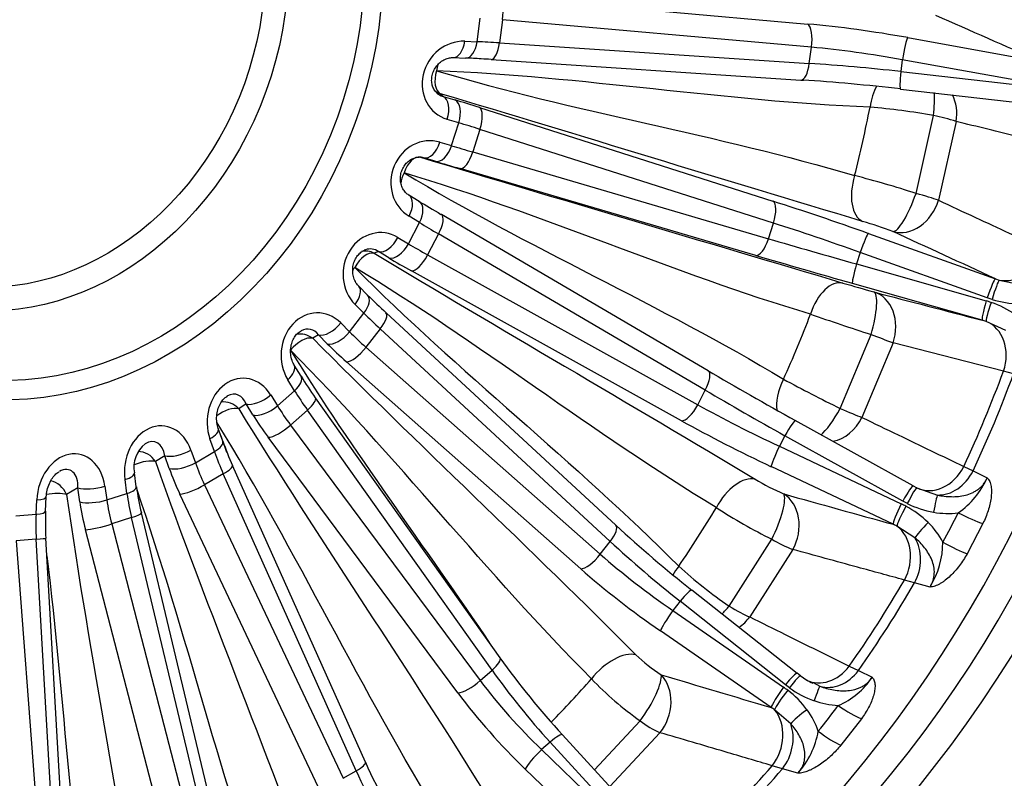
# Model space of a CAD drawing. Header units: millimetres. Extents: x 0 to 2970, y 0 to 2100.
# Tile 8 of 22: x 2062 to 2306, y 431 to 619. Entities that reach past the tile are written whole.
import ezdxf

# ---------------------------------------------------------------- set-up
doc = ezdxf.new("R2010")
doc.units = ezdxf.units.MM
doc.header["$LTSCALE"] = 10
doc.layers.add('CAP630B', color=7, linetype='Continuous')
doc.layers.add('Default', color=7, linetype='Continuous')

# ---------------------------------------------------------------- blocks, each defined once
blk = doc.blocks.new('SE1')
at = {"layer": 'CAP630B', "color": 7, "linetype": 'Continuous'}
for p, q in [((2180.81, 624.83), (2257.21, 618.02)), ((2175.44, 613.63), (2176.22, 619.46)), ((2181.74, 619.09), (2180.97, 613.34)), ((2258.14, 612.27), (2181.74, 619.09)), ((2172.41, 613.75), (2175.44, 613.63)), ((2281.94, 614.66), (2314.74, 608.75)), ((2180.97, 613.34), (2257.6, 608.26)), ((2257.6, 608.26), (2258.14, 612.27)), ((2169.57, 609.71), (2172.6, 609.59)), ((2178.92, 609.25), (2255.55, 604.17)), ((2280.61, 609.16), (2280.22, 606.26)), ((2313.41, 603.26), (2280.61, 609.16)), ((2280.22, 606.26), (2313.3, 602.48)), ((2255.55, 604.17), (2256.16, 604.13)), ((2280.19, 601.93), (2313.27, 598.16)), ((2166.44, 600.78), (2167.08, 600.1)), ((2167.08, 600.1), (2169.95, 599.25)), ((2176.05, 597.36), (2248.62, 574.2)), ((2170.94, 593.58), (2168.07, 594.44)), ((2284, 576.12), (2288.33, 595.4)), ((2169.14, 587.93), (2170.94, 593.58)), ((2176.16, 591.96), (2174.39, 586.38)), ((2248.73, 568.8), (2176.16, 591.96)), ((2293.91, 593.91), (2289.54, 574.44)), ((2166.27, 588.79), (2169.14, 587.93)), ((2162.25, 584.93), (2161.44, 585.06)), ((2165.12, 584.08), (2162.25, 584.93)), ((2174.39, 586.38), (2247.5, 564.91)), ((2244.36, 560.8), (2171.25, 582.26)), ((2161.16, 574.14), (2158.58, 575.7)), ((2161.21, 568.9), (2158.63, 570.46)), ((2232.57, 532.27), (2166.62, 570.9)), ((2158.47, 563.66), (2161.21, 568.9)), ((2247.5, 564.91), (2248.73, 568.8)), ((2155.89, 565.22), (2158.47, 563.66)), ((2165.94, 566.09), (2163.23, 560.92)), ((2231.9, 527.47), (2165.94, 566.09)), ((2272.21, 566.22), (2303.62, 555.01)), ((2151.09, 561.72), (2150.01, 561.33)), ((2153.67, 560.16), (2151.09, 561.72)), ((2163.23, 560.92), (2230.01, 523.86)), ((2270.16, 561.5), (2269.26, 558.68)), ((2301.57, 550.29), (2270.16, 561.5)), ((2269.26, 558.68), (2301.34, 549.54)), ((2226, 519.9), (2159.22, 556.96)), ((2148.38, 550.98), (2146.2, 553.16)), ((2300.36, 544.75), (2268.28, 553.88)), ((2303.62, 555.01), (2304.59, 554.68)), ((2304.59, 554.68), (2309.85, 553.63)), ((2302.8, 549.89), (2301.57, 550.29)), ((2147.47, 546.49), (2145.3, 548.68)), ((2143.91, 541.9), (2147.47, 546.49)), ((2209.79, 494.04), (2152.94, 546.59)), ((2141.74, 544.08), (2143.91, 541.9)), ((2306.22, 542.19), (2301.34, 544.45)), ((2136.24, 541.12), (2134.81, 540.29)), ((2138.42, 538.94), (2136.24, 541.12)), ((2151.5, 542.61), (2147.99, 538.08)), ((2208.36, 490.06), (2151.5, 542.61)), ((2265.27, 522.92), (2272.9, 541.22)), ((2147.99, 538.08), (2205.91, 486.9)), ((2278.33, 539.19), (2270.63, 520.71)), ((2305.64, 532.16), (2278.33, 539.19)), ((2131.94, 530.91), (2130.26, 533.63)), ((2201.09, 483.3), (2143.17, 534.47)), ((2308.13, 531.52), (2305.64, 532.16)), ((2130.32, 527.33), (2128.64, 530.05)), ((2124.42, 526.3), (2126.1, 523.58)), ((2126.1, 523.58), (2130.32, 527.33)), ((2230.01, 523.86), (2231.9, 527.47)), ((2118.36, 524.05), (2116.52, 522.85)), ((2120.04, 521.33), (2118.36, 524.05)), ((2181.13, 461.28), (2135.47, 525.6)), ((2133.5, 522.54), (2129.33, 518.84)), ((2179.15, 458.22), (2133.5, 522.54)), ((2129.33, 518.84), (2176.25, 455.65)), ((2283.28, 503.8), (2254.14, 519.98)), ((2112.58, 514.87), (2111.47, 518)), ((2251.57, 516.2), (2250.2, 513.58)), ((2280.7, 500.02), (2251.57, 516.2)), ((2110.5, 512.25), (2109.4, 515.39)), ((2170.73, 452.6), (2123.81, 515.8)), ((2104.69, 512.65), (2105.8, 509.51)), ((2105.8, 509.51), (2110.5, 512.25)), ((2250.2, 513.58), (2280.34, 499.32)), ((2098.23, 511.25), (2095.93, 509.78)), ((2099.34, 508.11), (2098.23, 511.25)), ((2091.2, 503.58), (2090.71, 506.99)), ((2112.7, 506.76), (2108.05, 504.06)), ((2145.55, 433.35), (2112.7, 506.76)), ((2147.85, 435.43), (2114.99, 508.85)), ((2278.32, 494.28), (2248.18, 508.54)), ((2295.82, 508.58), (2298.12, 507.48)), ((2298.12, 507.48), (2301.59, 505.81)), ((2088.89, 501.92), (2088.4, 505.33)), ((2108.05, 504.06), (2142.32, 431.46)), ((2076.73, 503.27), (2073.94, 501.65)), ((2077.22, 499.86), (2076.73, 503.27)), ((2083.42, 503.72), (2083.91, 500.31)), ((2083.91, 500.31), (2088.89, 501.92)), ((2136.23, 429.15), (2101.97, 501.75)), ((2283.29, 503.79), (2284.2, 503.32)), ((2284.2, 503.32), (2289.28, 501.53)), ((2066.42, 496.79), (2066.57, 500.33)), ((2068.77, 497.52), (2068.93, 501.06)), ((2281.85, 499.42), (2280.7, 500.02)), ((2061.38, 496.38), (2066.42, 496.79)), ((2111.45, 417.64), (2092.44, 497.09)), ((2090.02, 495.96), (2085.11, 494.37)), ((2085.11, 494.37), (2105.6, 415.41)), ((2109.03, 416.52), (2090.02, 495.96)), ((2300.52, 494.48), (2296.61, 486.99)), ((2099.11, 413.97), (2078.61, 492.93)), ((2283.74, 490.94), (2279.25, 493.85)), ((2066.46, 490.61), (2061.49, 490.21)), ((2061.49, 490.21), (2067.71, 408.19)), ((2071.18, 408.47), (2066.46, 490.61)), ((2073.54, 408.68), (2068.82, 490.83)), ((2205.91, 486.9), (2208.36, 490.06)), ((2237.79, 474.06), (2248.37, 490.58)), ((2253.56, 488.06), (2242.87, 471.38)), ((2283.65, 479.81), (2281.14, 480.5)), ((2287.46, 478.77), (2283.65, 479.81)), ((2254.61, 457.41), (2228.54, 478.03)), ((2225.64, 475.24), (2223.86, 472.95)), ((2251.7, 454.62), (2225.64, 475.24)), ((2223.86, 472.95), (2251.23, 454.01)), ((2248.17, 448.96), (2220.81, 467.91)), ((2176.25, 455.65), (2179.15, 458.22)), ((2267.5, 459.21), (2269.75, 458.11)), ((2269.75, 458.11), (2273.16, 456.44)), ((2255.46, 456.81), (2254.62, 457.43)), ((2252.73, 453.84), (2251.7, 454.62)), ((2258.54, 455.12), (2260.23, 454.24)), ((2253.03, 444.95), (2249.03, 448.41)), ((2204.49, 433.57), (2215.82, 445.71)), ((2270.49, 446.21), (2265.4, 439.65)), ((2218.9, 417.87), (2196.57, 442.21)), ((2220.69, 442.75), (2208.28, 429.45)), ((2193.51, 440.42), (2191.4, 438.55)), ((2191.4, 438.55), (2215.28, 415.58)), ((2215.84, 416.08), (2193.51, 440.42)), ((2211.24, 410.79), (2187.36, 433.76)), ((2250.95, 433.84), (2248.42, 434.58)), ((2254.79, 432.74), (2250.95, 433.84)), ((2142.32, 431.46), (2145.55, 433.35))]:
    blk.add_line(p, q, dxfattribs=at)
for centre, radius, start, end in [((2165.22, 424.37), 185.37, 86.5141, 87.7173), ((2169.9, 478.2), 131.36, 86.0626, 87.1236), ((2256.64, 413.76), 184.38, 80.1028, 85.0276), ((2277.67, 544.31), 52.19, 71.8673, 78.21), ((2204.54, 330.48), 258.17, 72.0734, 75.5821), ((2232.84, 443.94), 130.89, 69.6769, 73.1451), ((2418.62, 1067.08), 535.36, 253.4296, 254.2776), ((2257.91, 660.36), 154.79, 224.9629, 227.3028), ((2294.28, 524.76), 25.76, 71.2416, 74.1092), ((2294.89, 526.32), 24.1, 55.1208, 71.4175), ((2309.81, 572.9), 24.06, 253.0575, 269.3739), ((2593.32, 1519.98), 1029.88, 250.99356, 251.87282), ((2293.75, 521.24), 24.41, 71.9068, 74.3125), ((2439.36, 979.96), 469.26, 249.2231, 249.9303), ((2216.79, 583.47), 99.82, 211.773, 215.4356), ((2435.39, 869.17), 385.78, 241.4853, 243.8348), ((2098.07, 508.33), 7.48, 128.5228, 190.2929), ((2188.04, 541.63), 80.07, 199.5276, 204.1729), ((2279.02, 564.14), 68.25, 239.3477, 246.0077), ((2282.79, 514.02), 20.52, 304.5417, 336.4052), ((2161.54, 513.68), 71.06, 188.1725, 193.5025), ((2269.28, 475.96), 25.85, 61.8208, 64.6781), ((2292.6, 521.12), 24.22, 243.6396, 259.8573), ((2135, 494.66), 66.29, 177.5245, 183.3117), ((2308.53, 611.92), 135.44, 236.9273, 243.6277), ((2270.2, 477.49), 24.06, 45.7167, 62.007), ((2291.9, 517.01), 20.05, 259.7681, 277.2451), ((2268.48, 471.89), 24.46, 63.8773, 66.2776), ((2273.36, 480.66), 19.59, 28.0711, 45.8607), ((2430.87, 734), 326.28, 227.3446, 231.6755), ((2269.52, 527.58), 42.63, 240.2432, 247.9999), ((2269.27, 489.99), 21.37, 328.3395, 359.7012), ((2302.45, 568.52), 114.47, 227.6456, 235.6047), ((2343.09, 576.68), 198.88, 215.4714, 222.5441), ((2241.08, 488.86), 37.61, 225.558, 237.7113), ((2258.61, 507.65), 75.29, 223.2302, 235.3593), ((2264.56, 468.74), 15.01, 232.6546, 246.1359), ((2256.95, 467.41), 19.57, 293.498, 325.9057), ((2236.33, 432.47), 26.19, 52.4992, 55.3132), ((2237.61, 434.01), 24.19, 36.5728, 52.702), ((2267.12, 473.87), 24.67, 234.3018, 250.2203), ((2265.74, 469.92), 20.47, 250.1229, 267.2453), ((2235.23, 428.02), 24.62, 55.9104, 58.2815), ((2241.54, 436.86), 19.34, 18.8972, 36.7275), ((2229.63, 462.97), 22.11, 231.3386, 246.1433), ((2238.84, 446.91), 21.34, 318.3838, 349.7663), ((2282.84, 495.99), 147.95, 204.1638, 213.6162)]:
    blk.add_arc(centre, radius, start, end, dxfattribs=at)
for centre, major_axis, ratio, start_param, end_param in [((2070.72, 620.33), (107.09, 296.24), 0.827748, 0, 3.141593), ((2109.48, 606.32), (93.47, 258.55), 0.827748, 3.164791, 6.259987), ((2116.39, 603.82), (-93.52, -258.71), 0.827748, 0.016577, 3.125015), ((2180.02, 619.99), (-0.44, -4.98), 0.362301, 1.421771, 2.941329), ((5513.22, -972.54), (-4912.4, 2277.36), 0.021934, -0.851633, -0.844688), ((2275.74, 605.36), (-54.3, 8.91), 0.185512, 4.628509, 5.090946), ((2256.42, 613.17), (-0.44, -4.98), 0.362301, 1.421771, 2.941329), ((2171.31, 603.92), (5.18, 8.62), 0.915128, 0.464053, 3.371571), ((2169.77, 614.71), (0.2, 5), 0.542759, 3.154824, 4.542157), ((2172.8, 614.58), (0.2, 5), 0.542759, 3.141593, 4.542157), ((2191.51, 609.71), (-29.87, 2.99), 0.091574, -1.200769, -0.993485), ((2281.15, 609.81), (-0.89, -4.92), 0.083645, 3.328748, 4.858502), ((2179.25, 614.24), (0.33, 4.99), 0.359232, 3.141593, 4.555117), ((2274.95, 600.52), (49.34, -8.25), 0.189812, 1.487613, 1.950049), ((2168.09, 605.49), (-1.43, -4.79), 0.560482, 4.680589, 6.199025), ((2168.09, 605.49), (-0.2, -5), 0.542759, 4.205291, 4.542157), ((2255.88, 609.16), (0.33, 4.99), 0.359232, 3.141593, 4.555117), ((2275.15, 602.04), (-49.77, 5.08), 0.094475, 4.620062, 5.082498), ((2280.76, 606.9), (0.57, 4.97), 0.092898, 1.711202, 3.141593), ((2274.64, 597.09), (54.72, -5.74), 0.098825, 1.478613, 1.928856), ((2168.09, 605.49), (3.63, 3.44), 0.988549, 3.273313, 3.621098), ((2168.67, 604.87), (2.48, 4.42), 0.841167, 2.780909, 2.886109), ((2277.9, 595.55), (-0.4, -9.99), 0.542759, 3.936969, 4.542157), ((2168.67, 604.87), (2.48, 4.42), 0.841167, 2.886109, 3.365615), ((2165.43, 595.4), (-1.43, -4.79), 0.560482, 1.538996, 3.057433), ((2187.86, 590.82), (-33.04, 11.6), 0.069651, -1.180822, -0.973538), ((2168.3, 594.54), (-1.43, -4.79), 0.560482, 1.538996, 3.057433), ((2285.82, 594.85), (-1.29, -9.92), 0.243196, 1.658406, 2.285665), ((2285.82, 594.85), (-2.41, -9.71), 0.812553, 1.675081, 2.373322), ((2174.4, 592.65), (-1.52, -4.76), 0.378393, 1.546755, 3.066313), ((2061.44, 623.68), (86.72, 239.91), 0.827748, 4.829913, 4.898195), ((2186.21, 586.11), (-28.27, 10.08), 0.076851, -1.180229, -0.972945), ((2163.44, 579.18), (-2.62, -9.66), 0.924268, 3.117712, 6.025229), ((2163.63, 589.74), (-1.43, -4.79), 0.560482, 0.02056, 1.538996), ((2166.5, 588.88), (-1.43, -4.79), 0.560482, 0.02056, 1.538996), ((2185.52, 583.95), (-28.9, 8.11), 0.024251, 0.974762, 1.182047), ((2160.06, 580.25), (1.43, 4.79), 0.560482, 0.02056, 1.538996), ((2160.8, 580.14), (-1.36, -4.82), 0.857446, 3.119939, 3.413817), ((2160.06, 580.25), (-0.76, -4.94), 0.991016, 3.013942, 3.043189), ((2172.62, 587.07), (-1.41, -4.8), 0.377825, 0.01839, 1.537948), ((2184.15, 579.15), (-33.66, 9.63), 0.017034, 0.975093, 1.182378), ((2160.06, 580.25), (2.58, 4.28), 0.553709, 1.680025, 2.255591), ((2274.1, 578.61), (-2.86, -9.58), 0.560482, 4.680589, 6.199025), ((2156, 571.41), (-2.58, -4.28), 0.553709, 1.680025, 3.141593), ((2281.6, 576.09), (-3.46, -9.38), 0.224679, 0.071504, 1.656695), ((2281.6, 576.09), (9.69, -2.49), 0.064327, 0.627552, 1.337264), ((2178.64, 565.92), (-30.54, 17.12), 0.047355, 0.982603, 1.189887), ((2158.58, 569.86), (-2.58, -4.28), 0.553709, 1.680025, 3.141593), ((2267.18, 563.93), (-51.92, 18.22), 0.069651, 4.639926, 5.102363), ((2246.97, 569.49), (-1.52, -4.76), 0.378393, 1.546755, 3.066313), ((2281.6, 576.09), (4.18, 9.08), 0.803053, 3.258684, 4.895468), ((2164.09, 566.58), (-2.53, -4.31), 0.370502, 1.673012, 3.141593), ((2164.09, 566.58), (-2.53, -4.31), 0.370502, 3.141593, 3.192571), ((2151.46, 556.27), (-0.72, -10.14), 0.896786, 2.712773, 5.620291), ((2176.2, 561.56), (-26.11, 14.8), 0.040118, 0.982586, 1.18987), ((2265.53, 559.22), (47.15, -16.71), 0.073972, 1.498681, 1.961118), ((2153.26, 566.17), (-2.58, -4.28), 0.553709, 0.161588, 1.680025), ((2245.73, 565.6), (-1.41, -4.8), 0.377825, 0.01839, 1.537948), ((2266, 560.71), (-48.14, 13.62), 0.021365, 1.182188, 1.644624), ((2270.56, 561.51), (-1.68, -4.71), 0.073528, 3.211455, 4.741208), ((5455.12, -962.92), (-4827.09, 2267.16), 0.00849, -0.855441, -0.848495), ((2148.82, 557.22), (-0.63, -5.14), 0.809174, 2.723727, 3.526783), ((2155.84, 564.62), (-2.58, -4.28), 0.553709, 0.161588, 1.680025), ((2175.15, 559.56), (-27.07, 12.98), 0.14122, 0.976347, 1.183632), ((2307.38, 564.22), (-4.18, -9.08), 0.803372, 0.182721, 1.744102), ((2147.84, 556.87), (2.58, 4.28), 0.553709, 0.161588, 1.680025), ((2147.84, 556.87), (1.68, -4.71), 0.982511, 2.338537, 2.988106), ((2148.82, 557.22), (-0.63, -5.14), 0.809174, 3.526783, 3.59212), ((2172.98, 555.1), (-31.5, 15.3), 0.13404, 0.977265, 1.184549), ((2161.39, 561.41), (-2.43, -4.37), 0.37246, 0.144864, 1.664423), ((2264.63, 555.9), (52.9, -15.13), 0.017034, 4.32397, 4.786407), ((2147.84, 556.87), (3.54, 3.53), 0.522736, -4.470851, -4.282751), ((2269.66, 558.69), (-1.37, -4.81), 0.075241, 4.736357, 6.26611), ((2142.66, 549.63), (-3.54, -3.53), 0.522736, 1.812335, 3.129172), ((2263.19, 544.34), (2.86, 9.58), 0.560482, 0.02056, 1.538996), ((2301.97, 550.31), (-1.68, -4.71), 0.073528, 3.211455, 4.741208), ((2303.19, 549.9), (-1.44, -4.79), 0.074871, 3.250313, 4.737493), ((2144.84, 547.45), (-3.54, -3.53), 0.522736, 1.812335, 3.141593), ((2270.8, 542.14), (-2.71, -9.63), 0.226701, 1.53892, 3.124111), ((5660.42, -317.53), (-5125.66, 1328.65), 0.002106, 0.849501, 0.856446), ((2270.8, 542.14), (2.53, 9.68), 0.805807, 4.617646, 6.25443), ((2301.73, 549.56), (-1.37, -4.81), 0.075241, 4.736357, 6.26611), ((2302.96, 549.17), (-1.61, -4.73), 0.073954, 4.740092, 6.227272), ((2135.89, 536.18), (-0.32, -10.39), 0.856859, 2.461727, 5.369245), ((2162.2, 539.35), (-23.11, 19.15), 0.153143, 1.012538, 1.219822), ((2149.54, 542.92), (-3.39, -3.67), 0.338974, 1.793272, 3.141593), ((2061.44, 623.68), (-86.72, -239.91), 0.827748, 1.47888, 1.547163), ((2133.25, 537.13), (-0.67, -5.43), 0.742885, 2.483827, 3.628375), ((2139.1, 545.04), (-3.54, -3.53), 0.522736, 0.293898, 1.812335), ((2298.09, 535.01), (-2.53, -9.68), 0.806127, 1.485891, 3.047272), ((2131.96, 536.37), (3.54, 3.53), 0.522736, 0.293898, 1.812335), ((2131.96, 536.37), (2.52, -4.32), 0.963404, 1.970193, 2.837488), ((2141.28, 542.85), (-3.54, -3.53), 0.522736, 0.293898, 1.812335), ((2160.84, 537.59), (-24.34, 17.56), 0.254247, 0.998837, 1.206122), ((2157.99, 533.68), (-28.29, 20.63), 0.247097, 1.000316, 1.2076), ((2146.03, 538.39), (-3.31, -3.75), 0.343372, 0.266071, 1.785629), ((2126, 531), (-4.25, -2.63), 0.468917, 1.927166, 3.130926), ((2117.41, 519.78), (-0.61, -10.62), 0.818548, 2.278287, 5.185805), ((2127.68, 528.28), (-4.25, -2.63), 0.468917, 1.927166, 3.141593), ((2230.05, 527.96), (-2.53, -4.31), 0.370502, 1.673012, 3.141593), ((2251.52, 524.42), (-48, 26.9), 0.047355, 1.189887, 1.652324), ((2093.32, 612.16), (-93.19, -257.78), 0.827748, 1.466376, 1.559667), ((2095.62, 611.33), (-93.23, -257.91), 0.827748, 1.465498, 1.560545), ((2256.5, 528.27), (5.16, 8.56), 0.553709, 1.680025, 2.616261), ((2114.77, 520.73), (-1.07, -5.69), 0.684048, 3.663952, 3.721214), ((2114.77, 520.73), (-1.07, -5.69), 0.684048, 2.315521, 3.663952), ((2121.78, 527.25), (4.25, 2.63), 0.468917, 3.550322, 5.068759), ((2144.85, 520.45), (-19.22, 23.05), 0.257304, 1.063276, 1.270561), ((2249.07, 520.07), (43.57, -24.58), 0.043013, 4.331478, 4.793915), ((2113.11, 519.65), (2.73, -4.19), 0.934532, 1.735899, 2.734415), ((2123.46, 524.53), (4.25, 2.63), 0.468917, 3.550322, 5.068759), ((2143.23, 519.02), (-20.65, 21.78), 0.358413, 1.043584, 1.250869), ((2131.39, 522.7), (-4.08, -2.89), 0.285185, 1.901511, 3.141593), ((2228.16, 524.35), (-2.43, -4.37), 0.37246, 0.144864, 1.664423), ((2249.79, 521.44), (-45.06, 21.72), 0.13835, 1.184008, 1.646444), ((2113.11, 519.65), (4.25, 2.63), 0.468917, 0.40873, 1.758706), ((2139.82, 515.81), (-23.96, 25.53), 0.351279, 1.045528, 1.252812), ((2263.39, 524.34), (4.79, 8.78), 0.233778, 3.702105, 4.678086), ((2263.39, 524.34), (9.11, -4.13), 0.052968, -1.338255, -0.628544), ((2096.83, 507.8), (-1.22, -10.78), 0.786441, 2.123434, 5.030952), ((2127.22, 519), (4.01, 2.98), 0.291832, 3.517391, 5.03695), ((2247.63, 516.98), (49.49, -24.04), 0.13404, 4.326142, 4.788578), ((2251.71, 515.61), (-2.43, -4.37), 0.082643, 3.141593, 4.623836), ((2263.39, 524.34), (4.31, 9.02), 0.809438, 3.683342, 4.697688), ((2106.76, 516.34), (-4.72, -1.66), 0.394604, 2.019868, 3.135181), ((2094.2, 508.76), (-1.67, -5.88), 0.63886, 2.180983, 3.750349), ((2107.86, 513.21), (-4.72, -1.66), 0.394604, 2.019868, 3.141593), ((2075.06, 500.76), (-1.97, -10.84), 0.762262, 1.982266, 4.889784), ((2092.11, 507.43), (2.69, -4.22), 0.897156, 1.557405, 2.625402), ((2102.05, 513.6), (4.72, 1.66), 0.394604, 3.643024, 5.16146), ((2124.88, 505.68), (-14.38, 26.34), 0.348059, 1.135502, 1.342786), ((2250.35, 513), (-2.14, -4.52), 0.07674, 4.618656, 6.14841), ((2092.11, 507.43), (4.72, 1.66), 0.394604, 0.501431, 1.735251), ((2103.16, 510.47), (4.72, 1.66), 0.394604, 3.643024, 5.16146), ((2123.08, 504.64), (-15.87, 25.47), 0.449183, 1.112368, 1.319652), ((2072.42, 501.72), (-2.38, -5.95), 0.607874, 2.066222, 3.781783), ((2085.76, 506.29), (-4.95, -0.7), 0.303044, 2.089238, 3.137544), ((2119.26, 502.28), (-18.38, 29.79), 0.442046, 1.114583, 1.321868), ((2110.43, 506.8), (-4.56, -2.04), 0.211489, 1.993787, 3.141593), ((2288.62, 512.29), (4.31, 9.02), 0.809754, 3.126389, 4.68777), ((2290.87, 511.21), (-4.3, -9.03), 0.814855, 0.340298, 1.544781), ((2069.89, 500.25), (2.52, -4.32), 0.852909, 1.40499, 2.523815), ((2105.79, 504.1), (4.52, 2.13), 0.220093, 3.61147, 5.131028), ((2239.9, 496.52), (-5.16, -8.56), 0.553709, 3.303181, 4.821617), ((2069.89, 500.25), (4.95, 0.7), 0.303044, 0.570802, 1.714718), ((2080.78, 504.68), (4.95, 0.7), 0.303044, 3.712394, 5.230831), ((2086.25, 502.87), (-4.95, -0.7), 0.303044, 2.089238, 3.141593), ((2103.18, 495.7), (-8.58, 28.75), 0.42144, 1.229341, 1.436625), ((2246.94, 492.88), (-4.09, -9.13), 0.226807, 1.418408, 3.003599), ((5714.07, -341.27), (-5202.05, 1367.02), 0.016061, 0.846647, 0.853592), ((2246.94, 492.88), (2.68, 9.63), 0.799943, 4.421246, 6.05803), ((2280.85, 499.43), (-2.43, -4.37), 0.082643, 3.141593, 4.623836), ((2281.99, 498.83), (-2.21, -4.49), 0.078141, 3.132644, 4.619825), ((2280.85, 499.43), (-2.43, -4.37), 0.082643, 3.094083, 3.141593), ((2063.93, 501.28), (-5, 0.22), 0.198241, 2.135946, 3.139503), ((2081.27, 501.26), (4.95, 0.7), 0.303044, 3.712394, 5.230831), ((2097.22, 493.68), (-11.48, 33.07), 0.515429, 1.208696, 1.415981), ((2101.27, 495.09), (-9.95, 28.31), 0.52259, 1.206522, 1.413807), ((2280.48, 498.73), (-2.14, -4.52), 0.07674, 4.618656, 6.14841), ((2288.48, 496.69), (0.86, 4.93), 0.049088, 0.19494, 1.460038), ((2080.69, 490.94), (-1.96, 29.94), 0.474213, 1.343145, 1.55043), ((2063.78, 497.74), (-5, 0.22), 0.198241, 2.135946, 3.141593), ((2087.58, 495.93), (-4.86, -1.16), 0.121104, 2.068115, 3.141593), ((2061.44, 623.68), (-86.72, -239.91), 0.827748, 1.269441, 1.337723), ((2281.64, 498.15), (-2.36, -4.41), 0.081303, 4.622599, 6.109779), ((1998.28, 644.63), (-296.03, 147.74), 0.782997, 3.111066, 3.142604), ((2294.16, 498.17), (8.06, -4.01), 0.09236, 4.790695, 5.665687), ((2082.66, 494.34), (4.84, 1.26), 0.13129, 3.687736, 5.207295), ((2287.14, 494.13), (-3.51, -3.56), 0.103147, 4.649094, 5.914192), ((2206.4, 490.37), (-3.39, -3.67), 0.338974, 1.793272, 3.141593), ((2274.47, 485.23), (-2.68, -9.64), 0.800259, 1.289351, 2.850732), ((2063.83, 490.54), (-4.99, -0.29), 0.017982, 2.123773, 3.141593), ((2226.3, 484.76), (38.58, -31.84), 0.15605, 4.361222, 4.823659), ((2276.93, 484.55), (-2.64, -9.64), 0.805357, 1.287099, 2.491582), ((2290.38, 490.93), (7.89, -4.33), 0.089153, 4.794351, 5.669343), ((2203.95, 487.21), (-3.31, -3.75), 0.343372, 0.266071, 1.785629), ((2227.23, 485.96), (-40.51, 29.35), 0.251389, 1.206723, 1.669159), ((2224.37, 482.05), (44.46, -32.42), 0.247097, 4.349193, 4.811629), ((2230.61, 482.02), (7.08, 7.06), 0.522736, 1.812335, 2.090433), ((2093.32, 612.16), (-93.19, -257.78), 0.827748, 1.256936, 1.350228), ((2095.62, 611.33), (-93.23, -257.91), 0.827748, 1.256059, 1.351106), ((2225.44, 474.11), (-3.1, -3.92), 0.110592, 3.141593, 4.509336), ((2223.66, 471.82), (-2.85, -4.11), 0.097331, 4.502679, 6.032432), ((2236.65, 476.81), (6, 8), 0.259167, 4.278854, 4.560027), ((2236.65, 476.81), (8.25, -5.65), 0.167949, -1.31873, -0.609018), ((2236.65, 476.81), (4.4, 8.98), 0.816547, 4.114166, 4.496972), ((2209.03, 454.17), (-7.08, -7.06), 0.522736, 3.435491, 4.953927), ((2177.05, 458.38), (-4.08, -2.89), 0.285185, 1.901511, 3.141593), ((2198.19, 454.84), (32.1, -38.36), 0.260218, 4.411798, 4.874235), ((2261.33, 464.72), (4.4, 8.98), 0.816846, 3.141198, 4.486902), ((2263.54, 463.64), (-4.36, -9), 0.821677, 0.136917, 1.3414), ((2174.14, 455.81), (4.01, 2.98), 0.291832, 3.517391, 5.03695), ((2199.3, 455.83), (-34.34, 36.37), 0.355562, 1.251657, 1.714093), ((2061.44, 623.68), (-86.72, -239.91), 0.827748, 1.068812, 1.128284), ((2215.28, 449.23), (-5.37, -8.44), 0.243507, 1.298947, 2.884138), ((2215.28, 449.23), (2.86, 9.58), 0.795219, 4.226906, 5.86369), ((5760.88, -378.07), (-5268.15, 1423.32), 0.028762, 0.841766, 0.848711), ((2251.5, 453.49), (-3.1, -3.92), 0.110592, 3.141593, 4.509336), ((2252.53, 452.72), (-2.91, -4.07), 0.10045, 3.139148, 4.504147), ((2251.03, 452.88), (-2.85, -4.11), 0.097331, 4.502679, 6.032432), ((2252.07, 452.12), (-3.04, -3.97), 0.107552, 4.507712, 5.994893), ((2258.58, 449.54), (1.67, 4.71), 0.038581, 0.07793, 1.343027), ((2195.88, 452.62), (37.65, -40.12), 0.351279, 4.394404, 4.856841), ((2242.95, 440.99), (-2.85, -9.58), 0.795517, 1.094882, 2.656263), ((2256.84, 447.29), (-4.03, -2.96), 0.160016, 4.545791, 5.810889), ((1997.05, 642.71), (271.51, -187.94), 0.770822, 6.225984, 6.257522), ((2265.12, 451.5), (7.23, -5.37), 0.205965, 4.81465, 5.689642), ((2245.43, 440.26), (-2.79, -9.6), 0.800342, 1.090526, 2.295009), ((2260.2, 445.15), (7, -5.66), 0.20178, 4.822982, 5.697974), ((2192.88, 438.83), (-3.68, -3.38), 0.156153, 3.141593, 4.400361), ((2190.78, 436.96), (3.47, 3.6), 0.136114, 1.249634, 2.779388), ((2143.29, 433.39), (-4.56, -2.04), 0.211489, 1.993787, 3.141593), ((2093.32, 612.16), (-93.19, -257.78), 0.827748, 1.047497, 1.140788), ((2095.62, 611.33), (-93.23, -257.91), 0.827748, 1.046619, 1.141666), ((2165.99, 431.63), (24.03, -43.86), 0.350975, 4.483929, 4.946366)]:
    blk.add_ellipse(centre, major_axis=major_axis, ratio=ratio, start_param=start_param, end_param=end_param, dxfattribs=at)
for centre, major_axis in [((2123.49, 601.25), (107.09, 296.24)), ((2123.49, 601.25), (93.52, 258.71)), ((2069.35, 620.82), (33.15, 91.69)), ((2068.59, 621.1), (31.59, 87.37)), ((2062.9, 623.16), (-26.36, -72.91)), ((2061.94, 623.5), (24.45, 67.63))]:
    blk.add_ellipse(centre, major_axis=major_axis, ratio=0.827748, dxfattribs=at)
for points, knots in [([(2178.01, 916.44), (2176.69, 916.93), (2172.52, 918.5), (2164.43, 921.02), (2154.41, 923.75), (2144.17, 926.03), (2133.85, 927.85), (2123.44, 929.22), (2112.94, 930.13), (2102.38, 930.58), (2091.78, 930.57), (2081.14, 930.09), (2070.48, 929.15), (2059.82, 927.75), (2049.17, 925.89), (2038.55, 923.58), (2027.97, 920.8), (2017.46, 917.58), (2007.02, 913.9), (1996.67, 909.78), (1986.43, 905.23), (1976.31, 900.24), (1966.34, 894.83), (1956.52, 889.01), (1946.86, 882.77), (1937.4, 876.14), (1928.13, 869.12), (1919.08, 861.73), (1910.26, 853.97), (1901.68, 845.85), (1893.35, 837.4), (1885.29, 828.62), (1877.51, 819.52), (1870.02, 810.13), (1862.83, 800.45), (1855.96, 790.49), (1849.41, 780.29), (1843.19, 769.84), (1837.31, 759.17), (1831.79, 748.29), (1826.62, 737.21), (1821.82, 725.96), (1817.39, 714.55), (1813.34, 703), (1809.68, 691.33), (1806.41, 679.54), (1803.54, 667.66), (1801.07, 655.71), (1799, 643.71), (1797.34, 631.66), (1796.1, 619.6), (1795.26, 607.53), (1794.85, 595.48), (1794.85, 583.47), (1795.27, 571.5), (1796.11, 559.61), (1797.36, 547.81), (1799.03, 536.11), (1801.11, 524.53), (1803.61, 513.1), (1806.51, 501.84), (1809.82, 490.75), (1813.52, 479.85), (1817.62, 469.17), (1822.11, 458.72), (1826.97, 448.52), (1832.2, 438.58), (1837.8, 428.92), (1843.75, 419.56), (1850.05, 410.5), (1856.68, 401.77), (1863.63, 393.37), (1870.89, 385.32), (1878.45, 377.63), (1886.29, 370.32), (1894.41, 363.38), (1902.78, 356.83), (1911.41, 350.69), (1920.27, 344.95), (1929.34, 339.63), (1938.64, 334.72), (1948.06, 330.29), (1956.6, 326.67), (1961.49, 324.91), (1963.65, 324.14)], [0, 0, 0, 0, 0.004404, 0.016452, 0.0285, 0.040549, 0.052604, 0.064667, 0.076741, 0.088829, 0.100934, 0.113056, 0.125199, 0.137364, 0.149551, 0.161762, 0.173997, 0.186256, 0.198539, 0.210846, 0.223174, 0.235525, 0.247895, 0.260285, 0.272692, 0.285116, 0.297553, 0.310004, 0.322467, 0.33494, 0.347422, 0.359911, 0.372408, 0.38491, 0.397417, 0.409928, 0.422443, 0.434961, 0.447481, 0.460004, 0.472528, 0.485054, 0.497582, 0.510111, 0.522641, 0.535172, 0.547703, 0.560236, 0.572768, 0.585301, 0.597833, 0.610365, 0.622895, 0.635424, 0.64795, 0.660472, 0.672989, 0.685501, 0.698007, 0.710503, 0.72299, 0.735466, 0.747929, 0.760377, 0.772809, 0.785222, 0.797616, 0.809989, 0.822339, 0.834666, 0.846968, 0.859245, 0.871496, 0.883722, 0.895923, 0.9081, 0.920253, 0.932385, 0.944497, 0.956592, 0.968671, 0.980739, 0.992796, 1, 1, 1, 1]), ([(2298.78, 630.21), (2301.9, 628.82), (2305.02, 627.44), (2308.15, 626.05), (2313.78, 623.55), (2319.42, 621.04), (2325.05, 618.54)], [0, 0, 0, 0, 0.356519, 0.356519, 0.356519, 1, 1, 1, 1]), ([(2165.12, 601.44), (2164.98, 601.59), (2164.7, 601.95), (2164.35, 602.83), (2164.18, 604), (2164.31, 605.3), (2164.77, 606.59), (2165.5, 607.74), (2166.45, 608.68), (2167.54, 609.35), (2168.64, 609.69), (2169.24, 609.71), (2169.57, 609.71)], [0, 0, 0, 0, 0.067364, 0.173096, 0.266231, 0.360357, 0.452132, 0.547703, 0.650977, 0.765389, 0.892621, 1, 1, 1, 1]), ([(2320.87, 587.32), (2317.1, 588.25), (2313.33, 589.17), (2309.56, 590.09), (2304.34, 591.36), (2299.13, 592.64), (2293.91, 593.91)], [0, 0, 0, 0, 0.419806, 0.419806, 0.419806, 1, 1, 1, 1]), ([(2158.58, 575.7), (2158.44, 575.78), (2158.04, 576.05), (2157.4, 576.71), (2156.82, 577.75), (2156.5, 578.98), (2156.47, 580.32), (2156.77, 581.67), (2157.37, 582.88), (2158.18, 583.87), (2159.14, 584.59), (2160.18, 585.02), (2160.77, 585.07), (2161.12, 585.08)], [0, 0, 0, 0, 0.050773, 0.171696, 0.277036, 0.369543, 0.460313, 0.54254, 0.622307, 0.705105, 0.794797, 0.895871, 1, 1, 1, 1]), ([(2289.54, 574.44), (2292.6, 573.02), (2295.66, 571.59), (2298.72, 570.17), (2304.24, 567.61), (2309.77, 565.04), (2315.29, 562.47)], [0, 0, 0, 0, 0.356519, 0.356519, 0.356519, 1, 1, 1, 1]), ([(2146.2, 553.16), (2146.07, 553.29), (2145.73, 553.67), (2145.19, 554.54), (2144.77, 555.83), (2144.65, 557.25), (2144.86, 558.68), (2145.36, 559.97), (2146.09, 561.02), (2146.92, 561.75), (2147.4, 561.98), (2147.66, 562.09)], [0, 0, 0, 0, 0.065875, 0.211468, 0.343249, 0.473071, 0.588496, 0.694298, 0.797235, 0.904551, 1, 1, 1, 1]), ([(2130.26, 533.63), (2130.15, 533.81), (2129.85, 534.34), (2129.45, 535.51), (2129.29, 537.05), (2129.46, 538.59), (2129.93, 539.97), (2130.62, 541.08), (2131.36, 541.81), (2131.76, 542.03), (2131.95, 542.12)], [0, 0, 0, 0, 0.075831, 0.249694, 0.409376, 0.553196, 0.682789, 0.8027, 0.920888, 1, 1, 1, 1]), ([(2111.47, 518), (2111.4, 518.24), (2111.19, 518.88), (2111.01, 520.21), (2111.12, 521.83), (2111.54, 523.35), (2112.2, 524.6), (2113, 525.54), (2113.47, 525.84), (2113.73, 526)], [0, 0, 0, 0, 0.084654, 0.270798, 0.444762, 0.603126, 0.746306, 0.878965, 1, 1, 1, 1]), ([(2270.63, 520.71), (2273.62, 519.27), (2276.62, 517.83), (2279.61, 516.39), (2285.01, 513.78), (2290.42, 511.18), (2295.82, 508.58)], [0, 0, 0, 0, 0.356519, 0.356519, 0.356519, 1, 1, 1, 1]), ([(2068.93, 501.06), (2068.95, 501.36), (2069.01, 502.14), (2069.33, 503.57), (2069.99, 505.1), (2070.83, 506.3), (2071.63, 507.05), (2072, 507.24), (2072.13, 507.3)], [0, 0, 0, 0, 0.107044, 0.333663, 0.546466, 0.740403, 0.916523, 1, 1, 1, 1]), ([(2289.28, 501.53), (2289.85, 501.41), (2290.42, 501.31), (2291.57, 501.17), (2292.15, 501.13), (2293.31, 501.11), (2293.89, 501.13), (2295.07, 501.25), (2295.65, 501.35), (2296.8, 501.64), (2297.36, 501.84), (2298.16, 502.2), (2298.43, 502.34), (2298.94, 502.65), (2299.19, 502.81), (2299.67, 503.18), (2299.89, 503.37), (2300.32, 503.79), (2300.52, 504.01), (2300.89, 504.49), (2301.06, 504.74), (2301.35, 505.26), (2301.48, 505.53), (2301.59, 505.81)], [0, 0, 0, 0, 0.125, 0.125, 0.25, 0.25, 0.375, 0.375, 0.5, 0.5, 0.625, 0.625, 0.6875, 0.6875, 0.75, 0.75, 0.8125, 0.8125, 0.875, 0.875, 0.9375, 0.9375, 1, 1, 1, 1]), ([(2301.59, 505.81), (2301.66, 505.75), (2301.72, 505.68), (2301.83, 505.54), (2301.89, 505.47), (2302.04, 505.24), (2302.13, 505.07), (2302.29, 504.7), (2302.35, 504.51), (2302.47, 504.1), (2302.51, 503.89), (2302.58, 503.45), (2302.61, 503.23), (2302.64, 502.76), (2302.65, 502.52), (2302.64, 501.79), (2302.61, 501.29), (2302.48, 500.27), (2302.38, 499.76), (2302.14, 498.7), (2301.99, 498.16), (2301.47, 496.57), (2301.04, 495.52), (2300.52, 494.48)], [0, 0, 0, 0, 0.03125, 0.03125, 0.0625, 0.0625, 0.125, 0.125, 0.1875, 0.1875, 0.25, 0.25, 0.3125, 0.3125, 0.375, 0.375, 0.5, 0.5, 0.625, 0.625, 0.75, 0.75, 1, 1, 1, 1]), ([(2287.46, 478.77), (2287.79, 479.28), (2288.05, 479.83), (2288.41, 480.95), (2288.5, 481.53), (2288.55, 482.72), (2288.49, 483.3), (2288.27, 484.43), (2288.1, 484.99), (2287.66, 486.06), (2287.4, 486.57), (2286.81, 487.56), (2286.48, 488.03), (2285.42, 489.38), (2284.62, 490.2), (2283.74, 490.94)], [0, 0, 0, 0, 0.125, 0.125, 0.25, 0.25, 0.375, 0.375, 0.5, 0.5, 0.625, 0.625, 0.75, 0.75, 1, 1, 1, 1]), ([(2281.14, 480.5), (2277.28, 481.55), (2273.42, 482.61), (2269.56, 483.67), (2264.23, 485.13), (2258.89, 486.6), (2253.56, 488.06)], [0, 0, 0, 0, 0.419806, 0.419806, 0.419806, 1, 1, 1, 1]), ([(2296.61, 486.99), (2296.05, 485.97), (2295.42, 485), (2294.38, 483.61), (2294.01, 483.16), (2293.26, 482.31), (2292.87, 481.9), (2292.07, 481.15), (2291.66, 480.79), (2291.03, 480.31), (2290.82, 480.15), (2290.39, 479.86), (2290.17, 479.73), (2289.75, 479.48), (2289.53, 479.37), (2289.1, 479.17), (2288.89, 479.08), (2288.47, 478.93), (2288.26, 478.87), (2287.95, 478.81), (2287.85, 478.8), (2287.65, 478.78), (2287.55, 478.78), (2287.46, 478.77)], [0, 0, 0, 0, 0.25, 0.25, 0.375, 0.375, 0.5, 0.5, 0.625, 0.625, 0.6875, 0.6875, 0.75, 0.75, 0.8125, 0.8125, 0.875, 0.875, 0.9375, 0.9375, 0.96875, 0.96875, 1, 1, 1, 1]), ([(2242.87, 471.38), (2245.8, 469.93), (2248.73, 468.49), (2251.65, 467.04), (2256.94, 464.43), (2262.22, 461.82), (2267.5, 459.21)], [0, 0, 0, 0, 0.356519, 0.356519, 0.356519, 1, 1, 1, 1]), ([(2260.23, 454.24), (2260.78, 454.03), (2261.33, 453.85), (2262.45, 453.55), (2263.02, 453.42), (2264.17, 453.22), (2264.75, 453.15), (2265.94, 453.09), (2266.54, 453.1), (2267.73, 453.2), (2268.31, 453.3), (2269.17, 453.53), (2269.46, 453.62), (2270.02, 453.83), (2270.29, 453.95), (2270.82, 454.22), (2271.08, 454.38), (2271.57, 454.71), (2271.8, 454.9), (2272.25, 455.29), (2272.45, 455.51), (2272.83, 455.96), (2273, 456.19), (2273.16, 456.44)], [0, 0, 0, 0, 0.125, 0.125, 0.25, 0.25, 0.375, 0.375, 0.5, 0.5, 0.625, 0.625, 0.6875, 0.6875, 0.75, 0.75, 0.8125, 0.8125, 0.875, 0.875, 0.9375, 0.9375, 1, 1, 1, 1]), ([(2273.16, 456.44), (2273.21, 456.39), (2273.27, 456.32), (2273.37, 456.19), (2273.42, 456.13), (2273.55, 455.91), (2273.62, 455.75), (2273.73, 455.41), (2273.77, 455.23), (2273.83, 454.86), (2273.85, 454.66), (2273.86, 454.26), (2273.86, 454.05), (2273.83, 453.63), (2273.8, 453.41), (2273.7, 452.75), (2273.59, 452.3), (2273.32, 451.38), (2273.15, 450.91), (2272.75, 449.97), (2272.52, 449.49), (2271.77, 448.07), (2271.17, 447.13), (2270.49, 446.21)], [0, 0, 0, 0, 0.03125, 0.03125, 0.0625, 0.0625, 0.125, 0.125, 0.1875, 0.1875, 0.25, 0.25, 0.3125, 0.3125, 0.375, 0.375, 0.5, 0.5, 0.625, 0.625, 0.75, 0.75, 1, 1, 1, 1]), ([(2254.79, 432.74), (2255.2, 433.17), (2255.55, 433.66), (2255.95, 434.43), (2256.06, 434.69), (2256.25, 435.23), (2256.33, 435.51), (2256.5, 436.36), (2256.54, 436.92), (2256.5, 438.04), (2256.42, 438.6), (2256.16, 439.69), (2255.98, 440.22), (2255.55, 441.25), (2255.3, 441.76), (2254.46, 443.21), (2253.79, 444.11), (2253.03, 444.95)], [0, 0, 0, 0, 0.125, 0.125, 0.1875, 0.1875, 0.25, 0.25, 0.375, 0.375, 0.5, 0.5, 0.625, 0.625, 0.75, 0.75, 1, 1, 1, 1]), ([(2248.42, 434.58), (2244.54, 435.73), (2240.66, 436.87), (2236.78, 438.01), (2231.42, 439.59), (2226.05, 441.17), (2220.69, 442.75)], [0, 0, 0, 0, 0.419806, 0.419806, 0.419806, 1, 1, 1, 1]), ([(2265.4, 439.65), (2264.68, 438.76), (2263.9, 437.92), (2262.64, 436.73), (2262.19, 436.34), (2261.29, 435.61), (2260.84, 435.27), (2259.91, 434.63), (2259.43, 434.34), (2258.71, 433.93), (2258.47, 433.8), (2257.98, 433.57), (2257.74, 433.46), (2257.26, 433.26), (2257.03, 433.17), (2256.55, 433.01), (2256.32, 432.94), (2255.86, 432.83), (2255.63, 432.79), (2255.31, 432.75), (2255.2, 432.74), (2254.99, 432.73), (2254.89, 432.74), (2254.79, 432.74)], [0, 0, 0, 0, 0.25, 0.25, 0.375, 0.375, 0.5, 0.5, 0.625, 0.625, 0.6875, 0.6875, 0.75, 0.75, 0.8125, 0.8125, 0.875, 0.875, 0.9375, 0.9375, 0.96875, 0.96875, 1, 1, 1, 1])]:
    blk.add_open_spline(points, degree=3, knots=knots, dxfattribs=at)
for points in [[(2165.45, 606.44), (2199.43, 596.29), (2234.84, 590.67), (2268.82, 580.52)], [(2272.62, 597.45), (2236.69, 598.9), (2201.38, 605), (2165.45, 606.44)], [(2270.79, 569.2), (2236.82, 579.35), (2200.42, 590.63), (2166.44, 600.78)], [(2161.44, 585.06), (2195.41, 574.91), (2231.97, 564.1), (2265.94, 553.95)], [(2157.42, 581.21), (2187.96, 562.8), (2220.69, 548.58), (2251.22, 530.18)], [(2257.92, 546.25), (2223.94, 556.39), (2191.4, 571.06), (2157.42, 581.21)], [(2150.01, 561.33), (2180.54, 542.93), (2213.69, 523.84), (2244.23, 505.43)], [(2145.2, 557.83), (2170.96, 531.97), (2199.57, 509.78), (2225.33, 483.92)], [(2234.62, 498.43), (2204.08, 516.83), (2175.74, 539.42), (2145.2, 557.83)], [(2134.81, 540.29), (2160.57, 514.43), (2188.98, 487.86), (2214.74, 462)], [(2129.32, 537.33), (2144.86, 512.15), (2162.46, 488.8), (2178.9, 464.42)], [(2203.76, 456.08), (2177.99, 481.94), (2155.08, 511.47), (2129.32, 537.33)], [(2116.52, 522.85), (2136.38, 490.67), (2158.92, 457.74), (2178.78, 425.56)], [(2166.67, 421.06), (2147.06, 452.84), (2130.74, 487.55), (2111.2, 519.41)], [(2112.07, 516.13), (2112.55, 514.81), (2113.03, 513.48), (2113.52, 512.16)], [(2095.93, 509.78), (2109.02, 472.68), (2124.81, 434.79), (2137.9, 397.69)], [(2073.94, 501.65), (2079.69, 461.26), (2088.15, 420.02), (2093.91, 379.63)], [(2124.99, 394.89), (2112.55, 430.16), (2103.5, 467.39), (2091.39, 502.85)], [(2080.53, 378.73), (2075.47, 414.23), (2073.49, 450.72), (2069.19, 486.46)]]:
    blk.add_open_spline(points, degree=3, dxfattribs=at)

msp = doc.modelspace()

# ---------------------------------------------------------------- block references
at = {"layer": 'Default'}
msp.add_blockref('SE1', (0, 0), dxfattribs=at)

doc.saveas('drawing.dxf')
